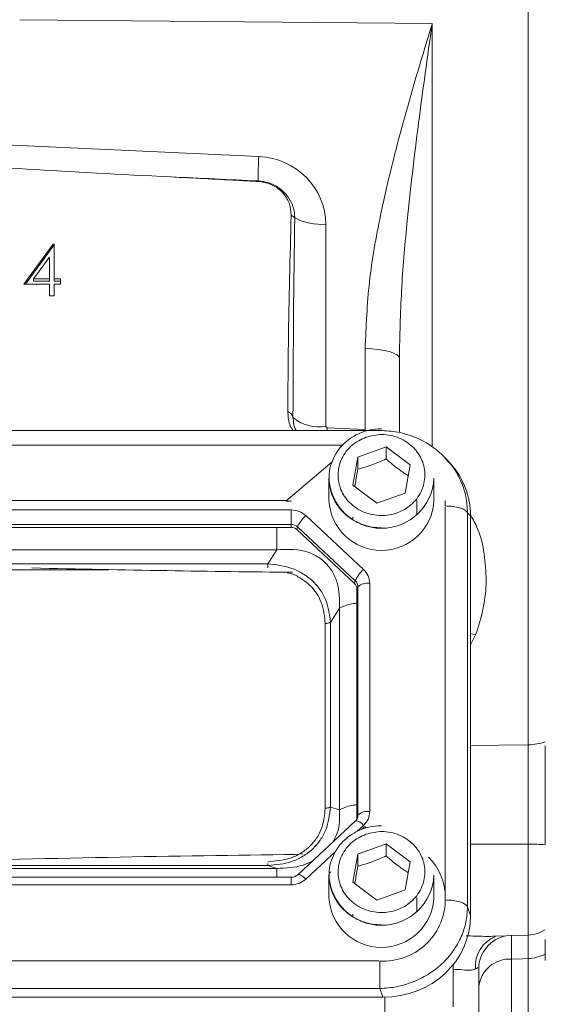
# Model space of a CAD drawing. Header units: inches. Extents: x 0.3 to 33.9, y 0.2 to 21.6.
# Tile 12 of 25: x 23.4 to 25.2, y 7.8 to 11.3. Entities that reach past the tile are written whole.
import ezdxf

# ---------------------------------------------------------------- set-up
doc = ezdxf.new("R2010")
doc.units = ezdxf.units.IN
doc.header["$MEASUREMENT"] = 0
doc.layers.add('SLD-0', color=7, linetype='Continuous', lineweight=15)
doc.styles.add('SLDTEXTSTYLE0', font='TXT', dxfattribs={"width": 0.75})
doc.dimstyles.new('SLDDIMSTYLE0', dxfattribs={"dimtxt": 0.25, "dimasz": 0.13, "dimexe": 0, "dimexo": 0.0625, "dimgap": 0.0625, "dimtad": 0, "dimtih": 1, "dimtoh": 1, "dimrnd": 1e-09, "dimzin": 12, "dimdsep": 46, "dimtxsty": 'SLDTEXTSTYLE0', "dimsah": 1, "dimcen": 0.09, "dimadec": 0, "dimazin": 3, "dimtfac": 1, "dimtofl": 0, "dimtmove": 0, "dimatfit": 3, "dimfxl": 1, "dimfrac": 2, "dimtolj": 1, "dimtzin": 12, "dimarcsym": 0})

# ---------------------------------------------------------------- blocks, each defined once
blk = doc.blocks.new('_D_10')
at = {"layer": 'SLD-0'}
for p, q in [((23.0055, 13.5316), (31.06, 13.5316)), ((30.935, 13.5316), (30.935, 10.1526)), ((30.3636, 9.7786), (30.3128, 9.7786)), ((30.3128, 9.7786), (30.3128, 9.3817)), ((31.5065, 9.7786), (31.5573, 9.7786)), ((31.5573, 9.7786), (31.5573, 9.3817)), ((30.3128, 9.3817), (30.3636, 9.3817)), ((31.5573, 9.3817), (31.5065, 9.3817)), ((30.935, 5.952), (30.935, 9.3309)), ((26.5026, 5.952), (31.06, 5.952))]:
    blk.add_line(p, q, dxfattribs=at)
for points in [[(30.935, 13.5316), (30.915, 13.4016), (30.955, 13.4016)], [(30.935, 5.952), (30.955, 6.082), (30.915, 6.082)]]:
    blk.add_solid(points, dxfattribs=at)
at = {"layer": 'SLD-0', "char_height": 0.25, "attachment_point": 1, "style": 'SLDTEXTSTYLE0'}
for s, insert in [('7.58', (30.5102, 10.1516, -1.544)), ('192.52', (30.4271, 9.704, -1.544))]:
    blk.add_mtext(s, dxfattribs=dict(at, insert=insert))

msp = doc.modelspace()

# ---------------------------------------------------------------- linework, layer by layer
at = {"color": 7, "linetype": 'Continuous', "lineweight": 15}
for p, q in [((25.1597, 8.7387), (25.1597, 12.1645)), ((24.8214, 11.2826), (23.3672, 11.2966)), ((22.9555, 10.8721), (24.2099, 10.8141)), ((24.4464, 10.5748), (24.4464, 9.8619)), ((23.3818, 10.3638), (23.4855, 10.5048)), ((23.3871, 10.3638), (23.4855, 10.4976)), ((23.4855, 10.5048), (23.489, 10.5048)), ((23.4855, 10.4976), (23.4855, 10.5048)), ((23.4855, 10.4976), (23.489, 10.4976)), ((23.489, 10.5048), (23.489, 10.382)), ((23.472, 10.459), (23.4153, 10.382)), ((23.472, 10.382), (23.472, 10.459)), ((23.472, 10.3638), (23.3818, 10.3638)), ((23.4153, 10.3748), (23.4153, 10.382)), ((23.4153, 10.382), (23.472, 10.382)), ((23.4153, 10.3748), (23.472, 10.3748)), ((23.472, 10.3748), (23.472, 10.382)), ((23.472, 10.3229), (23.472, 10.3638)), ((23.489, 10.382), (23.5109, 10.382)), ((23.489, 10.3748), (23.489, 10.382)), ((23.489, 10.3748), (23.5109, 10.3748)), ((23.489, 10.3638), (23.489, 10.3229)), ((23.5109, 10.3638), (23.489, 10.3638)), ((23.5109, 10.382), (23.5109, 10.3638)), ((23.489, 10.3229), (23.472, 10.3229)), ((24.5849, 9.8508), (24.5849, 10.1364)), ((24.7055, 10.102), (24.7055, 9.8399)), ((24.3307, 9.8935), (24.3323, 9.879)), ((24.3327, 9.8795), (24.3336, 9.8723)), ((24.6369, 9.8477), (21.2732, 9.8477)), ((24.3386, 9.8535), (24.3412, 9.8477)), ((24.4464, 9.8619), (24.4512, 9.857)), ((24.4512, 9.857), (24.5849, 9.8508)), ((24.5586, 9.7538), (24.6594, 9.79)), ((24.6594, 9.79), (24.7434, 9.7265)), ((24.6594, 9.79), (24.6594, 9.747)), ((24.4685, 9.7368), (24.3059, 9.5977)), ((24.5417, 9.6542), (24.5586, 9.7538)), ((24.5586, 9.7108), (24.5586, 9.7538)), ((24.7434, 9.7265), (24.7265, 9.6269)), ((24.8708, 9.7453), (24.8658, 9.7511)), ((24.8833, 9.7338), (24.8719, 9.7463)), ((24.4575, 9.6789), (24.4575, 9.6008)), ((24.8275, 9.6008), (24.8275, 9.6789)), ((24.6256, 9.5908), (24.5417, 9.6542)), ((24.7265, 9.6269), (24.6256, 9.5908)), ((24.3086, 9.6), (21.6015, 9.6)), ((24.3059, 9.5977), (24.3238, 9.5977)), ((24.7675, 9.5516), (24.7675, 9.6008)), ((24.8675, 9.5865), (24.8675, 9.6008)), ((24.8675, 9.5812), (24.8675, 9.5865)), ((24.3238, 9.5674), (21.5863, 9.5674)), ((24.3238, 9.5163), (24.3238, 9.5674)), ((24.9461, 8.1676), (24.9461, 9.5575)), ((24.9565, 9.5461), (24.9461, 9.5575)), ((24.5793, 9.3574), (24.376, 9.5471)), ((24.541, 9.5417), (24.5413, 9.5343)), ((24.9565, 8.1368), (24.9565, 9.5461)), ((24.3238, 9.5163), (21.5863, 9.5163)), ((24.3238, 9.5057), (21.5863, 9.5057)), ((24.3238, 9.5057), (24.3238, 9.5163)), ((24.3443, 9.4978), (24.3468, 9.5074)), ((24.5475, 9.308), (24.3443, 9.4978)), ((24.5501, 9.3176), (24.3468, 9.5074)), ((24.2736, 9.4267), (21.6365, 9.4267)), ((24.2416, 9.3769), (24.2736, 9.4267)), ((24.2416, 9.3769), (21.6685, 9.3769)), ((24.5475, 9.308), (24.5501, 9.3176)), ((24.601, 8.5034), (24.601, 9.3086)), ((24.556, 9.2888), (24.5596, 9.2961)), ((24.556, 8.4837), (24.556, 9.2888)), ((24.5596, 8.491), (24.5596, 9.2961)), ((24.4624, 9.1707), (24.4945, 9.2205)), ((24.4945, 8.509), (24.4945, 9.2205)), ((24.4624, 8.519), (24.4624, 9.1707)), ((24.4442, 8.5153), (24.4442, 9.167)), ((24.4624, 8.519), (24.4945, 8.509)), ((24.5566, 8.4781), (24.5518, 8.4709)), ((24.556, 8.4837), (24.5596, 8.491)), ((24.5564, 8.4778), (24.556, 8.477)), ((24.5507, 8.4702), (24.3474, 8.2805)), ((24.5586, 8.3535), (24.6594, 8.3896)), ((24.6594, 8.3896), (24.7434, 8.3261)), ((24.6594, 8.3896), (24.6594, 8.3466)), ((23.6382, 8.341), (23.6095, 8.3404)), ((24.3653, 8.3546), (24.338, 8.3516)), ((24.5417, 8.2539), (24.5586, 8.3535)), ((24.5586, 8.3105), (24.5586, 8.3535)), ((21.6365, 8.3028), (24.2736, 8.3028)), ((21.6685, 8.3128), (24.2416, 8.3128)), ((24.2736, 8.3028), (24.2416, 8.3128)), ((24.7434, 8.3261), (24.7265, 8.2266)), ((24.3238, 8.2715), (21.5863, 8.2715)), ((24.4575, 8.2785), (24.4575, 8.2004)), ((24.4585, 8.2859), (24.4637, 8.2907)), ((24.8275, 8.2004), (24.8275, 8.2785)), ((21.5863, 8.2446), (24.3238, 8.2446)), ((24.6256, 8.1904), (24.5417, 8.2539)), ((24.7265, 8.2266), (24.6256, 8.1904)), ((24.7675, 8.1512), (24.7675, 8.2004)), ((24.8675, 8.1861), (24.8675, 8.2004)), ((24.9461, 8.1676), (24.9565, 8.1368)), ((24.541, 8.1413), (24.5413, 8.134)), ((25.043, 8.0635), (25.1597, 8.0676)), ((21.2765, 7.9762), (24.6336, 7.9762)), ((24.8955, 7.9636), (24.8955, 7.9548)), ((24.8955, 7.8146), (24.8955, 7.9548)), ((25.1014, 7.9829), (25.1014, 7.4962)), ((24.9855, 7.9483), (24.9855, 6.7436)), ((21.2732, 7.879), (24.6369, 7.879)), ((24.6473, 7.8482), (24.6369, 7.879)), ((21.2628, 7.8482), (24.6473, 7.8482))]:
    msp.add_line(p, q, dxfattribs=at)
at = {"color": 8, "linetype": 'Continuous', "lineweight": 15}
for p, q in [((24.8214, 11.2826), (24.8214, 9.7904)), ((24.4512, 9.857), (24.4508, 9.8477)), ((24.5849, 9.8508), (24.5848, 9.8477)), ((24.5061, 9.7963), (21.3497, 9.7963)), ((24.8674, 8.2088), (24.8674, 9.5781)), ((23.6794, 9.3562), (22.2317, 9.3562)), ((24.9745, 9.1266), (24.9565, 9.0913)), ((24.9565, 8.7366), (25.1597, 8.7387)), ((24.556, 8.4328), (24.5793, 8.4546)), ((24.572, 8.4396), (24.5837, 8.4506)), ((25.1597, 8.3886), (24.9565, 8.3885)), ((25.1597, 8.0676), (25.1597, 8.3886)), ((24.376, 8.2648), (24.4803, 8.3622)), ((24.3238, 8.2446), (24.3238, 8.2715)), ((25.1597, 7.4486), (25.1597, 7.985)), ((24.6543, 7.7285), (24.6543, 7.8482))]:
    msp.add_line(p, q, dxfattribs=at)
at = {"color": 7, "linetype": 'Continuous', "lineweight": 15, "flags": 128}
for points in [[(24.5849, 10.1364), (24.6087, 10.1356), (24.6314, 10.1335), (24.6522, 10.1302), (24.6705, 10.1259), (24.6854, 10.1208), (24.6964, 10.1149), (24.7032, 10.1086), (24.7055, 10.102)], [(24.5518, 8.4709), (24.5514, 8.4707), (24.5507, 8.4702)], [(25.1597, 7.985), (25.1398, 7.9843), (25.1014, 7.9829)]]:
    msp.add_lwpolyline(points, dxfattribs=at)
at = {"color": 8, "linetype": 'Continuous', "lineweight": 15, "flags": 128}
for points in [[(24.9745, 9.1266), (24.9574, 9.1308), (24.9565, 9.131)], [(24.5837, 8.4506), (24.5869, 8.4474), (24.5886, 8.4457)], [(24.3474, 8.2805), (24.3481, 8.281), (24.3503, 8.2813), (24.3533, 8.2807), (24.357, 8.2791), (24.3612, 8.2767), (24.3659, 8.2734), (24.3709, 8.2694), (24.376, 8.2648)]]:
    msp.add_lwpolyline(points, dxfattribs=at)
at = {"color": 7, "linetype": 'Continuous', "lineweight": 15}
for centre, radius, start, end in [((25.2622, 10.7517), 1.0542, 176.6087, 181.3049), ((24.1921, 10.7253), 0.0164, 2.1115, 8.4148), ((24.2975, 10.5603), 0.054, 43.3776, 60.3964), ((24.4324, 10.7845), 0.2102, 242.9164, 273.8072), ((24.2997, 9.885), 0.0321, 15.2534, 66.7498), ((24.4222, 10.0013), 0.1414, 229.6465, 279.816), ((24.6425, 9.6877), 0.1852, 182.7192, 357.2808), ((24.6425, 9.6096), 0.1852, 182.7192, 357.2808), ((24.4466, 9.4646), 0.1086, 130.5238, 156.7761), ((24.3239, 9.4825), 0.0338, 47.41, 90.3069), ((24.3239, 9.4756), 0.0301, 47.4102, 90.3067), ((24.6499, 9.2748), 0.1086, 130.5236, 156.7762), ((24.5302, 9.2959), 0.0294, 0.377, 47.4751), ((24.5939, 9.257), 0.052, 82.2096, 131.2631), ((24.5298, 9.2887), 0.0262, 0.3772, 47.4747), ((25.1573, 8.928), 0.1893, 270.7383, 289.3569), ((24.5305, 8.4837), 0.0255, 338.3654, 359.9559), ((24.5939, 8.4519), 0.052, 82.2096, 131.2631), ((25.1581, 7.6017), 0.7869, 85.4845, 89.8806), ((24.6657, 8.1996), 0.2019, 0.2328, 44.9951), ((24.6425, 8.2873), 0.1852, 182.7192, 357.2808), ((24.6425, 8.2092), 0.1852, 182.7192, 357.2808), ((24.6495, 8.1939), 0.2182, 266.7037, 357.9341), ((25.1555, 8.1875), 0.12, 272, 302.5136), ((25.1564, 8.124), 0.139, 271.3786, 297.2488), ((25.095, 7.8731), 0.11, 86.6798, 174.0955)]:
    msp.add_arc(centre, radius, start, end, dxfattribs=at)
at = {"color": 8, "linetype": 'Continuous', "lineweight": 15}
for centre, radius, start, end in [((24.5308, 8.491), 0.0288, 332.7523, 359.9036), ((24.5465, 8.4306), 0.0406, 36.1819, 82.5131), ((25.0844, 7.9584), 0.111, 110.7724, 185.2591), ((25.1047, 7.9478), 0.1192, 100.7884, 179.7509)]:
    msp.add_arc(centre, radius, start, end, dxfattribs=at)
at = {"color": 7, "linetype": 'Continuous', "lineweight": 15}
for centre, major_axis, ratio, start_param, end_param in [((24.2014, 10.5779), (0.2415, -0.0428), 0.962793, 0.168803, 1.704693), ((25.2925, 10.7972), (3.1511, -0.1027), 0.035536, 3.878034, 4.255791), ((57.1825, 9.3221), (75.3191, -3.441), 0.001485, 4.254756, 4.259315), ((24.4505, 9.6851), (-0.0043, 2.6055), 0.046027, 1.212987, 1.490656), ((24.6377, 9.5371), (0.313, 0.0656), 0.927683, 6.091166, 6.782759), ((22.3807, 9.503), (3.4384, -0.1121), 0.032567, 5.01757, 5.315642), ((22.3807, 8.1957), (3.4384, 0.1121), 0.032567, 0.964148, 1.401772), ((24.6377, 8.1458), (0.313, -0.0656), 0.927683, 4.934566, 6.475204)]:
    msp.add_ellipse(centre, major_axis=major_axis, ratio=ratio, start_param=start_param, end_param=end_param, dxfattribs=at)
for points, knots in [([(24.5849, 10.1364), (24.5883, 10.2151), (24.5951, 10.3732), (24.6437, 10.6436), (24.7196, 10.9463), (24.7871, 11.1698), (24.8212, 11.2819), (24.8214, 11.2826)], [0, 0, 0, 0, 0.2009478, 0.4040349, 0.7007613, 0.9982531, 1, 1, 1, 1]), ([(24.8214, 11.2826), (24.8213, 11.2819), (24.8048, 11.166), (24.7719, 10.9322), (24.7349, 10.6175), (24.7108, 10.3401), (24.7073, 10.1815), (24.7055, 10.102)], [0, 0, 0, 0, 0.001807, 0.302443, 0.60432, 0.801845, 1, 1, 1, 1]), ([(24.2085, 10.7259), (24.2035, 10.7262), (24.1785, 10.7275), (24.0757, 10.7331), (23.9778, 10.738), (23.8999, 10.742)], [0, 0, 0, 0, 0.048249, 0.242972, 1, 1, 1, 1]), ([(24.2083, 10.7277), (24.2203, 10.7262), (24.246, 10.7231), (24.2766, 10.7074), (24.3044, 10.6843), (24.3262, 10.6537), (24.336, 10.6209), (24.3366, 10.602), (24.3367, 10.5974)], [0, 0, 0, 0, 0.175563, 0.377503, 0.49269, 0.711012, 0.929956, 1, 1, 1, 1]), ([(24.3242, 10.6073), (24.3232, 10.6203), (24.3212, 10.6464), (24.3009, 10.6817), (24.2703, 10.7088), (24.2373, 10.7228), (24.216, 10.7251), (24.2085, 10.7259)], [0, 0, 0, 0, 0.220211, 0.44058, 0.660997, 0.880133, 1, 1, 1, 1]), ([(24.3123, 9.9145), (24.3124, 9.9253), (24.3128, 10.0075), (24.3147, 10.2384), (24.3203, 10.4585), (24.3242, 10.6073)], [0, 0, 0, 0, 0.046773, 0.355545, 1, 1, 1, 1]), ([(24.3306, 9.8477), (24.3305, 9.8478), (24.32, 9.8602), (24.3142, 9.8843), (24.3128, 9.9071), (24.3123, 9.9145)], [0, 0, 0, 0, 0.0074444, 0.6781338, 1, 1, 1, 1]), ([(24.3421, 9.8477), (24.3408, 9.8497), (24.3345, 9.8597), (24.333, 9.8705), (24.3319, 9.879)], [0, 0, 0, 0, 0.201495, 1, 1, 1, 1]), ([(24.6425, 9.8538), (24.6274, 9.8528), (24.6062, 9.8514), (24.5763, 9.8426), (24.5519, 9.8323), (24.5252, 9.8153), (24.5008, 9.7929), (24.4798, 9.7647), (24.4653, 9.7315), (24.4579, 9.7067), (24.4583, 9.6936), (24.4583, 9.6931)], [0, 0, 0, 0, 0.165363, 0.231668, 0.341839, 0.456788, 0.580879, 0.711843, 0.849365, 0.99377, 1, 1, 1, 1]), ([(24.5877, 9.8237), (24.6064, 9.8284), (24.6352, 9.8356), (24.6753, 9.8308), (24.7052, 9.8218), (24.7325, 9.8071), (24.7626, 9.7822), (24.7888, 9.7428), (24.7976, 9.6971), (24.7931, 9.6599), (24.7833, 9.6319), (24.7676, 9.6064), (24.7409, 9.5783), (24.6987, 9.5538), (24.6497, 9.5456), (24.6098, 9.5498), (24.5799, 9.559), (24.5525, 9.5736), (24.5225, 9.5985), (24.4963, 9.638), (24.4875, 9.6837), (24.492, 9.7209), (24.5018, 9.7489), (24.5175, 9.7743), (24.544, 9.8029), (24.5705, 9.8155), (24.5877, 9.8237)], [0, 0, 0, 0, 0.059864, 0.09209, 0.125, 0.15791, 0.190136, 0.25, 0.309864, 0.34209, 0.375, 0.40791, 0.440136, 0.5, 0.559864, 0.59209, 0.625, 0.65791, 0.690136, 0.75, 0.809864, 0.84209, 0.875, 0.90791, 0.940136, 1, 1, 1, 1]), ([(24.8721, 9.746), (24.856, 9.7616), (24.824, 9.7925), (24.7646, 9.8242), (24.7015, 9.844), (24.6582, 9.8463), (24.6369, 9.8475)], [0, 0, 0, 0, 0.256761, 0.510731, 0.759485, 1, 1, 1, 1]), ([(24.5586, 9.7108), (24.5766, 9.7157), (24.6103, 9.7249), (24.6438, 9.7399), (24.6594, 9.747)], [0, 0, 0, 0, 0.534747, 1, 1, 1, 1]), ([(24.6594, 9.747), (24.6744, 9.734), (24.7003, 9.7117), (24.726, 9.695), (24.7368, 9.688)], [0, 0, 0, 0, 0.580035, 1, 1, 1, 1]), ([(24.4583, 9.6931), (24.458, 9.6802), (24.4574, 9.6532), (24.4689, 9.6144), (24.4886, 9.5795), (24.5142, 9.5512), (24.5427, 9.5305), (24.5703, 9.5172), (24.5975, 9.5087), (24.6213, 9.5046), (24.637, 9.5042), (24.6425, 9.5041)], [0, 0, 0, 0, 0.131954, 0.278739, 0.410709, 0.540286, 0.663117, 0.762381, 0.844813, 0.94482, 1, 1, 1, 1]), ([(24.5485, 9.6491), (24.5493, 9.6532), (24.5526, 9.6717), (24.556, 9.6937), (24.5586, 9.7108)], [0, 0, 0, 0, 0.221925, 1, 1, 1, 1]), ([(24.3238, 9.5674), (24.3335, 9.5664), (24.3531, 9.5645), (24.3684, 9.5529), (24.376, 9.5471)], [0, 0, 0, 0, 0.5, 1, 1, 1, 1]), ([(24.9461, 9.5575), (24.9436, 9.5607), (24.9385, 9.5672), (24.9198, 9.5749), (24.8954, 9.5802), (24.8768, 9.5809), (24.8675, 9.5812)], [0, 0, 0, 0, 0.25, 0.499999, 0.75, 1, 1, 1, 1]), ([(24.4945, 9.2205), (24.4946, 9.2514), (24.4947, 9.2973), (24.4702, 9.3515), (24.4433, 9.3848), (24.4081, 9.4095), (24.3517, 9.4308), (24.3051, 9.4283), (24.2736, 9.4267)], [0, 0, 0, 0, 0.257397, 0.381602, 0.5, 0.618394, 0.742603, 1, 1, 1, 1]), ([(24.4624, 9.1707), (24.4593, 9.1975), (24.4547, 9.238), (24.4276, 9.2861), (24.4003, 9.3179), (24.3662, 9.3434), (24.3143, 9.369), (24.2706, 9.3738), (24.2416, 9.3769)], [0, 0, 0, 0, 0.248978, 0.376059, 0.5, 0.623945, 0.751023, 1, 1, 1, 1]), ([(24.5793, 9.3574), (24.5855, 9.3502), (24.598, 9.336), (24.6, 9.3177), (24.601, 9.3086)], [0, 0, 0, 0, 0.499999, 1, 1, 1, 1]), ([(24.4442, 9.167), (24.4461, 9.167), (24.4497, 9.1671), (24.4548, 9.1679), (24.4593, 9.1691), (24.4614, 9.1702), (24.4624, 9.1707)], [0, 0, 0, 0, 0.249999, 0.5, 0.750003, 1, 1, 1, 1]), ([(25.1597, 8.3886), (25.1598, 8.4187), (25.16, 8.4801), (25.1601, 8.5711), (25.16, 8.6597), (25.1598, 8.7121), (25.1597, 8.7387)], [0, 0, 0, 0, 0.2457242, 0.5000018, 0.7457238, 1, 1, 1, 1]), ([(25.22, 8.7348), (25.22, 8.707), (25.22, 8.6557), (25.22, 8.5711), (25.22, 8.4828), (25.22, 8.4212), (25.22, 8.3881)], [0, 0, 0, 0, 0.266835, 0.494114, 0.727989, 1, 1, 1, 1]), ([(24.2416, 8.3128), (24.2706, 8.3155), (24.3143, 8.3194), (24.3662, 8.3444), (24.4003, 8.3699), (24.4276, 8.4017), (24.4547, 8.4504), (24.4593, 8.4917), (24.4624, 8.519)], [0, 0, 0, 0, 0.248977, 0.376059, 0.5, 0.623945, 0.751023, 1, 1, 1, 1]), ([(24.2416, 8.3261), (24.2685, 8.3283), (24.309, 8.3317), (24.3573, 8.3545), (24.3887, 8.3779), (24.4138, 8.4072), (24.4382, 8.4523), (24.4418, 8.4901), (24.4442, 8.5153)], [0, 0, 0, 0, 0.250062, 0.376147, 0.5, 0.62379, 0.749938, 1, 1, 1, 1]), ([(24.4442, 8.5153), (24.4461, 8.5153), (24.4497, 8.5154), (24.4548, 8.5162), (24.4593, 8.5174), (24.4614, 8.5185), (24.4624, 8.519)], [0, 0, 0, 0, 0.249999, 0.5, 0.750003, 1, 1, 1, 1]), ([(24.472, 8.3968), (24.4772, 8.4066), (24.4961, 8.4422), (24.4952, 8.481), (24.4945, 8.509)], [0, 0, 0, 0, 0.276862, 1, 1, 1, 1]), ([(24.601, 8.5034), (24.6, 8.4943), (24.598, 8.476), (24.5855, 8.4617), (24.5793, 8.4546)], [0, 0, 0, 0, 0.5000007, 1, 1, 1, 1]), ([(24.6425, 8.4534), (24.6274, 8.4524), (24.6062, 8.4511), (24.5763, 8.4423), (24.5519, 8.4319), (24.5252, 8.4149), (24.5008, 8.3925), (24.4798, 8.3644), (24.4653, 8.3312), (24.4579, 8.3064), (24.4583, 8.2932), (24.4583, 8.2927)], [0, 0, 0, 0, 0.1653631, 0.2316678, 0.3418391, 0.4567884, 0.5808786, 0.7118427, 0.8493646, 0.9937696, 1, 1, 1, 1]), ([(24.5877, 8.4234), (24.6064, 8.428), (24.6352, 8.4352), (24.6753, 8.4305), (24.7052, 8.4215), (24.7325, 8.4067), (24.7626, 8.3819), (24.7888, 8.3424), (24.7976, 8.2967), (24.7931, 8.2595), (24.7833, 8.2315), (24.7676, 8.206), (24.7409, 8.178), (24.6987, 8.1534), (24.6497, 8.1453), (24.6098, 8.1495), (24.5799, 8.1586), (24.5525, 8.1733), (24.5225, 8.1981), (24.4963, 8.2376), (24.4875, 8.2833), (24.492, 8.3205), (24.5018, 8.3485), (24.5175, 8.3739), (24.544, 8.4025), (24.5705, 8.4151), (24.5877, 8.4234)], [0, 0, 0, 0, 0.059864, 0.09209, 0.125, 0.15791, 0.190136, 0.25, 0.309864, 0.34209, 0.375, 0.40791, 0.440136, 0.5, 0.559864, 0.59209, 0.625, 0.65791, 0.690136, 0.75, 0.809864, 0.84209, 0.875, 0.90791, 0.940136, 1, 1, 1, 1]), ([(24.5586, 8.3105), (24.5766, 8.3154), (24.6103, 8.3245), (24.6438, 8.3396), (24.6594, 8.3466)], [0, 0, 0, 0, 0.534747, 1, 1, 1, 1]), ([(24.6594, 8.3466), (24.6744, 8.3336), (24.7003, 8.3113), (24.726, 8.2946), (24.7368, 8.2876)], [0, 0, 0, 0, 0.580034, 1, 1, 1, 1]), ([(24.2736, 8.3028), (24.3054, 8.3038), (24.3492, 8.3051), (24.3884, 8.3237), (24.3992, 8.3289)], [0, 0, 0, 0, 0.72314, 1, 1, 1, 1]), ([(24.5485, 8.2487), (24.5493, 8.2528), (24.5526, 8.2714), (24.556, 8.2933), (24.5586, 8.3105)], [0, 0, 0, 0, 0.221927, 1, 1, 1, 1]), ([(24.3473, 8.2805), (24.3471, 8.2803), (24.3457, 8.2785), (24.3415, 8.276), (24.3351, 8.2731), (24.329, 8.2717), (24.3251, 8.2716), (24.3238, 8.2715)], [0, 0, 0, 0, 0.032118, 0.319523, 0.567064, 0.852731, 1, 1, 1, 1]), ([(24.4583, 8.2927), (24.458, 8.2799), (24.4574, 8.2528), (24.4689, 8.2141), (24.4886, 8.1791), (24.5142, 8.1508), (24.5427, 8.1302), (24.5703, 8.1168), (24.5975, 8.1083), (24.6213, 8.1043), (24.637, 8.1038), (24.6425, 8.1037)], [0, 0, 0, 0, 0.131954, 0.278739, 0.410709, 0.540286, 0.663117, 0.762381, 0.844813, 0.94482, 1, 1, 1, 1]), ([(24.376, 8.2648), (24.3684, 8.259), (24.3531, 8.2474), (24.3335, 8.2455), (24.3238, 8.2446)], [0, 0, 0, 0, 0.5000001, 1, 1, 1, 1]), ([(24.6369, 7.879), (24.6568, 7.8804), (24.6957, 7.8832), (24.7434, 7.8974), (24.78, 7.9133), (24.8161, 7.9335), (24.8567, 7.9645), (24.8965, 8.0099), (24.9247, 8.0602), (24.9425, 8.1136), (24.9449, 8.1494), (24.9461, 8.1676)], [0, 0, 0, 0, 0.1230958, 0.2409199, 0.3064863, 0.3715493, 0.5000852, 0.6286241, 0.7590802, 0.8769053, 1, 1, 1, 1]), ([(24.8675, 8.1913), (24.8768, 8.191), (24.8954, 8.1903), (24.9198, 8.185), (24.9385, 8.1773), (24.9436, 8.1709), (24.9461, 8.1676)], [0, 0, 0, 0, 0.2499997, 0.5000005, 0.7500001, 1, 1, 1, 1]), ([(25.1011, 8.067), (25.1011, 8.0611), (25.101, 8.0491), (25.1012, 8.0172), (25.1013, 7.9916), (25.1014, 7.9829)], [0, 0, 0, 0, 0.390152, 0.793824, 1, 1, 1, 1]), ([(25.22, 8.0524), (25.22, 8.0448), (25.22, 8.0279), (25.22, 7.9958), (25.22, 7.9782)], [0, 0, 0, 0, 0.4528677, 1, 1, 1, 1]), ([(24.6369, 7.879), (24.6369, 7.8846), (24.6369, 7.8958), (24.6369, 7.921), (24.6369, 7.949), (24.6369, 7.9671), (24.6369, 7.9761)], [0, 0, 0, 0, 0.25, 0.5, 0.75, 1, 1, 1, 1]), ([(24.9855, 7.9483), (24.9853, 7.9497), (24.9846, 7.9531), (24.9797, 7.9516), (24.975, 7.9488), (24.9739, 7.9482)], [0, 0, 0, 0, 0.344923, 0.848485, 1, 1, 1, 1])]:
    msp.add_open_spline(points, degree=3, knots=knots, dxfattribs=at)
at = {"color": 8, "linetype": 'Continuous', "lineweight": 15}
for points, knots in [([(24.9461, 9.5575), (24.9449, 9.5764), (24.9425, 9.6133), (24.9279, 9.6584), (24.911, 9.6926), (24.8944, 9.7203), (24.8791, 9.7365), (24.8708, 9.7453)], [0, 0, 0, 0, 0.274057, 0.536375, 0.68235, 0.827204, 1, 1, 1, 1]), ([(24.9565, 9.5482), (24.9655, 9.5327), (24.9902, 9.4901), (25.0065, 9.4112), (25.0141, 9.3175), (25.0049, 9.2205), (24.9847, 9.1581), (24.9745, 9.1266)], [0, 0, 0, 0, 0.119406, 0.326908, 0.54084, 0.767341, 1, 1, 1, 1]), ([(24.2736, 9.4267), (24.2736, 9.4353), (24.2736, 9.4526), (24.2736, 9.4804), (24.2736, 9.4983), (24.2736, 9.5057)], [0, 0, 0, 0, 0.368964, 0.737928, 1, 1, 1, 1]), ([(24.2416, 9.3625), (24.2416, 9.364), (24.2416, 9.3673), (24.2416, 9.3724), (24.2416, 9.3754), (24.2416, 9.3769)], [0, 0, 0, 0, 0.289896, 0.644948, 1, 1, 1, 1]), ([(24.4442, 9.167), (24.4418, 9.1921), (24.4382, 9.23), (24.4138, 9.275), (24.3887, 9.3045), (24.3571, 9.3271), (24.3306, 9.3422), (24.3139, 9.3445), (24.3105, 9.345)], [0, 0, 0, 0, 0.319941, 0.481261, 0.639724, 0.798107, 0.959508, 1, 1, 1, 1]), ([(24.4945, 9.2205), (24.5004, 9.2236), (24.5123, 9.2298), (24.5342, 9.236), (24.55, 9.2381), (24.556, 9.2389)], [0, 0, 0, 0, 0.383143, 0.766285, 1, 1, 1, 1]), ([(24.4945, 8.509), (24.5004, 8.5121), (24.5123, 8.5182), (24.5342, 8.5245), (24.55, 8.5266), (24.556, 8.5274)], [0, 0, 0, 0, 0.383143, 0.766285, 1, 1, 1, 1]), ([(24.2416, 8.3128), (24.2416, 8.3133), (24.2416, 8.3141), (24.2416, 8.3169), (24.2416, 8.3194), (24.2416, 8.3205)], [0, 0, 0, 0, 0.3550459, 0.7101015, 1, 1, 1, 1]), ([(24.2736, 8.2715), (24.2736, 8.2736), (24.2736, 8.2834), (24.2736, 8.2953), (24.2736, 8.3003), (24.2736, 8.3028)], [0, 0, 0, 0, 0.1169131, 0.5584576, 1, 1, 1, 1]), ([(24.9412, 8.0644), (24.9516, 8.0644), (24.985, 8.0643), (25.0215, 8.0619), (25.0402, 8.0638), (25.043, 8.064)], [0, 0, 0, 0, 0.279637, 0.894437, 1, 1, 1, 1]), ([(25.1597, 7.985), (25.1598, 8.001), (25.16, 8.0335), (25.16, 8.0617), (25.16, 8.0752), (25.1599, 8.0729), (25.1599, 8.0724)], [0, 0, 0, 0, 0.298226, 0.606832, 0.905056, 1, 1, 1, 1]), ([(24.9739, 7.9482), (24.9681, 7.946), (24.9615, 7.9436), (24.9434, 7.9433), (24.925, 7.9455), (24.9038, 7.9464), (24.8955, 7.9467)], [0, 0, 0, 0, 0.34001, 0.380694, 0.758306, 1, 1, 1, 1])]:
    msp.add_open_spline(points, degree=3, knots=knots, dxfattribs=at)

# ---------------------------------------------------------------- dimensions: what is measured, and where the dimension line sits
at = {"layer": 'SLD-0'}
dim = msp.add_linear_dim(base=(30.935, 13.5316), p1=(26.4526, 5.952), p2=(22.9555, 13.5316), angle=90, dimstyle='SLDDIMSTYLE0', dxfattribs=at)
dim.commit()
dim.dimension.update_dxf_attribs({"geometry": '_D_10', "text_midpoint": (30.935, 9.7418), "dimtype": 160})

doc.saveas('drawing.dxf')
